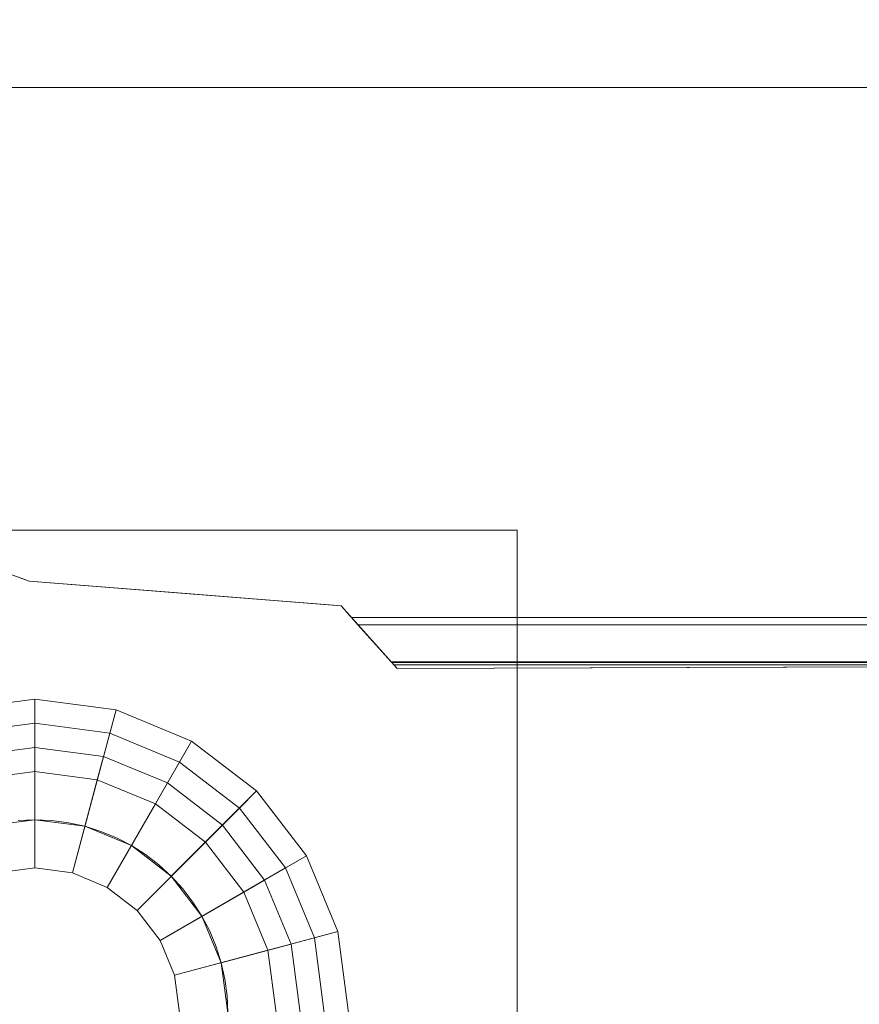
# Model space of a CAD drawing. Header units: inches. Extents: x -412 to -304, y -62 to 18.
# Tile 189 of 256: x -359.798 to -359.113, y -39.197 to -38.393. Entities that reach past the tile are written whole.
import ezdxf

# ---------------------------------------------------------------- set-up
doc = ezdxf.new("R2010")
doc.units = ezdxf.units.IN
doc.header["$LTSCALE"] = 32
doc.header["$MEASUREMENT"] = 0
doc.linetypes.add('Dash Style-1', pattern=[0.083328, 0.041656, -0.041672])
for name, color, linetype, lineweight in [('Black', 7, 'Continuous', 18), ('DashLineFill', 7, 'Dash Style-1', 13), ('Drawing', 7, 'Continuous', 18), ('Metal_HtAdjMech', 7, 'Continuous', 18), ('None', 7, 'Continuous', 18), ('SolidLine', 7, 'Continuous', 15), ('Wood_1-H', 7, 'Continuous', 13)]:
    doc.layers.add(name, color=color, linetype=linetype, lineweight=lineweight)

# ---------------------------------------------------------------- blocks, each defined once
blk = doc.blocks.new('Group-20')
at = {"layer": 'Black'}
for points in [[(-34.54794, 16.53613, 28.9791), (34.54794, 16.53613, 28.9791), (34.54794, -16.53613, 28.9791), (-34.54794, -16.53613, 28.9791)], [(-34.54794, 16.53613, 27.70079), (34.54794, 16.53613, 27.70079), (34.54794, -16.53613, 27.70079), (-34.54794, -16.53613, 27.70079)]]:
    blk.add_3dface(points, dxfattribs=at)
at = {"layer": 'Wood_1-H'}
for points in [[(-35.96494, 17.95313, 28.99879), (35.96494, 17.95313, 28.99879), (35.96494, -17.95313, 28.99879), (-35.96494, -17.95313, 28.99879)], [(-35.96494, 17.95313, 28.9791), (35.96494, 17.95313, 28.9791), (35.96494, -17.95313, 28.9791), (-35.96494, -17.95313, 28.9791)]]:
    blk.add_3dface(points, dxfattribs=at)
blk = doc.blocks.new('MpHtAdjTrough-1095 (3D)')
at = {"layer": 'Black'}
for points in [[(-17.3622, -4.05467, -1.5537), (17.3622, -4.05467, -1.5537), (17.3622, 2.5995, -3.97562), (-17.3622, 2.5995, -3.97562)], [(-17.3622, 2.59168, -4.03646), (17.3622, 2.59168, -4.03646), (17.3622, -4.07513, -1.60994), (-17.3622, -4.07513, -1.60994)]]:
    blk.add_3dface(points, dxfattribs=at)
blk = doc.blocks.new('MPHtAdj-PowerUnit (3D)')
at = {"layer": 'Metal_HtAdjMech'}
for points in [[(-8.60968, -1.88573, -1.71651), (-17.16458, -1.88573, -1.71651), (-17.16458, 1.81506, -1.71651), (-8.60968, 1.81506, -1.71651)], [(-8.17118, -1.44887, -1.19176), (-8.17717, -1.45422, -1.30613), (-8.17717, 1.59367, -1.30613), (-8.17118, 1.59021, -1.19176)], [(-8.14095, -1.42188, -1.14719), (-8.17118, -1.44887, -1.19176), (-8.17118, 1.59021, -1.19176), (-8.14095, 1.57195, -1.14719)], [(-8.13958, -0.22419, -0.38966), (-8.13958, -0.22419, -0.15748), (-8.13538, -1.41691, -0.15748), (-8.13538, -1.41691, -0.38914)], [(-8.13844, -1.41964, -0.42553), (-8.13538, -1.41691, -0.454), (-8.13844, -0.54983, -0.42553)]]:
    blk.add_3dface(points, dxfattribs=at)
for points, invisible_edges in [([(-8.57328, -1.88573, -1.71498), (-8.60968, -1.88573, -1.71651), (-8.60968, 1.81506, -1.71651), (-8.5733, 1.81506, -1.71498)], 8), ([(-8.5733, 1.81506, -1.71498), (-8.57319, 1.81506, -1.71497), (-8.57319, -1.88573, -1.71497), (-8.57328, -1.88573, -1.71498)], 10), ([(-8.53714, -1.88573, -1.71039), (-8.57319, -1.88573, -1.71497), (-8.57319, 1.81506, -1.71497), (-8.53717, 1.81506, -1.7104)], 10), ([(-8.53717, 1.81506, -1.7104), (-8.53696, 1.81506, -1.71035), (-8.53696, -1.88573, -1.71035), (-8.53714, -1.88573, -1.71039)], 10), ([(-8.50151, -1.88573, -1.70278), (-8.53696, -1.88573, -1.71035), (-8.53696, 1.81506, -1.71035), (-8.50155, 1.81506, -1.7028)], 10), ([(-8.50155, 1.81506, -1.7028), (-8.50125, 1.81506, -1.7027), (-8.50125, -1.88573, -1.70271), (-8.50151, -1.88573, -1.70278)], 10), ([(-8.46665, -1.88573, -1.69221), (-8.50125, -1.88573, -1.70271), (-8.50125, 1.81506, -1.7027), (-8.4667, 1.81506, -1.69223)], 10), ([(-8.4667, 1.81506, -1.69223), (-8.46631, 1.81506, -1.69207), (-8.46631, -1.88573, -1.69208), (-8.46665, -1.88573, -1.69221)], 10), ([(-8.43279, -1.88573, -1.67874), (-8.46631, -1.88573, -1.69208), (-8.46631, 1.81506, -1.69207), (-8.43286, 1.81506, -1.67877)], 10), ([(-8.43286, 1.81506, -1.67877), (-8.43239, 1.81506, -1.67854), (-8.43239, -1.88573, -1.67854), (-8.43279, -1.88573, -1.67874)], 10), ([(-8.40019, -1.88573, -1.66248), (-8.43239, -1.88573, -1.67854), (-8.43239, 1.81506, -1.67854), (-8.40027, 1.81506, -1.66252)], 10), ([(-8.40027, 1.81506, -1.66252), (-8.39974, 1.81506, -1.66219), (-8.39973, -1.88573, -1.6622), (-8.40019, -1.88573, -1.66248)], 10), ([(-8.39973, -1.88573, -1.6622), (-8.39974, 1.81506, -1.66219), (-8.36917, 1.81506, -1.64359)], 9), ([(-8.36917, 1.81506, -1.64359), (-8.36908, -1.88573, -1.64353), (-8.39973, -1.88573, -1.6622)], 9), ([(-8.36917, 1.81506, -1.64359), (-8.36857, 1.81506, -1.64316), (-8.36857, -1.88573, -1.64316), (-8.36908, -1.88573, -1.64353)], 10), ([(-8.36857, -1.88573, -1.64316), (-8.36857, 1.81506, -1.64316), (-8.33976, 1.81506, -1.62211)], 9), ([(-8.33966, -1.88573, -1.62204), (-8.36857, -1.88573, -1.64316), (-8.33976, 1.81506, -1.62211)], 10), ([(-8.33976, 1.81506, -1.62211), (-8.33912, 1.81473, -1.62156), (-8.33912, -1.88545, -1.62156), (-8.33966, -1.88573, -1.62204)], 10), ([(-8.31157, 1.80055, -1.59759), (-8.31157, -1.87122, -1.59759), (-8.33912, -1.88545, -1.62156), (-8.33912, 1.81473, -1.62156)], 5), ([(-8.30755, -1.86915, -1.59372), (-8.31157, 1.80055, -1.59759), (-8.30756, 1.79848, -1.59373)], 9), ([(-8.30755, -1.86915, -1.59372), (-8.31157, -1.87122, -1.59759), (-8.31157, 1.80055, -1.59759)], 10), ([(-8.30756, 1.79848, -1.59373), (-8.28616, 1.7682, -1.57136), (-8.28616, -1.83888, -1.57136), (-8.30755, -1.86915, -1.59372)], 10), ([(-8.28616, -1.83888, -1.57136), (-8.28616, 1.7682, -1.57136), (-8.26305, 1.7355, -1.54308), (-8.26305, -1.80618, -1.54308)], 5), ([(-8.26305, -1.80618, -1.54308), (-8.26305, 1.7355, -1.54308), (-8.25241, 1.72044, -1.52823)], 9), ([(-8.25241, -1.79113, -1.52823), (-8.26305, -1.80618, -1.54308), (-8.25241, 1.72044, -1.52823)], 10), ([(-8.25241, 1.72044, -1.52823), (-8.24241, 1.70628, -1.51295), (-8.24241, -1.77697, -1.51295), (-8.25241, -1.79113, -1.52823)], 10), ([(-8.24241, -1.77697, -1.51295), (-8.24241, 1.70628, -1.51295), (-8.23305, 1.69305, -1.49726)], 9), ([(-8.23305, -1.76374, -1.49726), (-8.24241, -1.77697, -1.51295), (-8.23305, 1.69305, -1.49726)], 10), ([(-8.23305, 1.69305, -1.49726), (-8.22437, 1.68076, -1.48119), (-8.22437, -1.75145, -1.48119), (-8.23305, -1.76374, -1.49726)], 10), ([(-8.22437, -1.75145, -1.48119), (-8.22437, 1.68076, -1.48119), (-8.21391, 1.66595, -1.45932)], 9), ([(-8.21386, -1.73658, -1.45921), (-8.22437, -1.75145, -1.48119), (-8.21391, 1.66595, -1.45932)], 10), ([(-8.21391, 1.66595, -1.45932), (-8.20916, 1.65298, -1.44799), (-8.20916, -1.72368, -1.44799), (-8.21386, -1.73658, -1.45921)], 10), ([(-8.20916, 1.65298, -1.44799), (-8.20391, 1.60848, -1.43485), (-8.19663, -1.58876, -1.41369)], 11), ([(-8.19663, -1.58876, -1.41369), (-8.20916, -1.72368, -1.44799), (-8.20916, 1.65298, -1.44799)], 11), ([(-8.20391, 1.60848, -1.43485), (-8.19663, 1.60455, -1.41369), (-8.19663, -1.58876, -1.41369)], 10), ([(-8.19151, -1.52406, -1.39616), (-8.19663, 1.60455, -1.41369), (-8.19151, 1.60173, -1.39616)], 9), ([(-8.19151, -1.52406, -1.39616), (-8.19663, -1.58876, -1.41369), (-8.19663, 1.60455, -1.41369)], 10), ([(-8.19151, 1.60173, -1.39616), (-8.18713, 1.5993, -1.37843), (-8.18713, -1.46875, -1.37843), (-8.19151, -1.52406, -1.39616)], 10), ([(-8.1833, -1.4597, -1.35944), (-8.18713, 1.5993, -1.37843), (-8.1835, 1.59727, -1.36056)], 9), ([(-8.1833, -1.4597, -1.35944), (-8.18665, -1.46268, -1.37626), (-8.18713, 1.5993, -1.37843)], 10), ([(-8.18665, -1.46268, -1.37626), (-8.18713, -1.46875, -1.37843), (-8.18713, 1.5993, -1.37843)], 10), ([(-8.1835, 1.59727, -1.36056), (-8.18062, 1.59564, -1.34249), (-8.18062, -1.45731, -1.34249)], 10), ([(-8.18062, -1.45731, -1.34249), (-8.1833, -1.4597, -1.35944), (-8.1835, 1.59727, -1.36056)], 10), ([(-8.17851, -1.45542, -1.32435), (-8.18062, 1.59564, -1.34249), (-8.17852, 1.59444, -1.32441)], 9), ([(-8.17851, -1.45542, -1.32435), (-8.18062, -1.45731, -1.34249), (-8.18062, 1.59564, -1.34249)], 10), ([(-8.17852, 1.59444, -1.32441), (-8.17717, 1.59367, -1.30613), (-8.17717, -1.45422, -1.30613), (-8.17851, -1.45542, -1.32435)], 8), ([(-8.14095, -1.42188, -1.14719), (-8.14095, 1.57195, -1.14719), (-8.13958, -0.22419, -0.99104)], 10), ([(-8.13958, -0.22419, -0.40335), (-8.14029, 1.57154, -0.38975), (-8.14029, -1.42129, -0.38975)], 9), ([(-8.14029, -1.42129, -0.38975), (-8.14029, 1.57154, -0.38975), (-8.13958, -0.22419, -0.38966)], 10), ([(-8.13958, -0.22419, -0.15748), (-18.08923, -1.0309, -0.15748), (-18.06747, -1.09947, -0.15748)], 9), ([(-8.13958, -0.22419, -0.15748), (-18.06747, -1.09947, -0.15748), (-18.03514, -1.17997, -0.15748)], 9), ([(-18.03514, -1.17997, -0.15748), (-17.99634, -1.25757, -0.15748), (-17.95135, -1.33174, -0.15748), (-8.13958, -0.22419, -0.15748)], 12), ([(-8.13958, -0.22419, -0.15748), (-17.95135, -1.33174, -0.15748), (-17.90046, -1.402, -0.15748), (-17.84401, -1.46787, -0.15748)], 9), ([(-8.13958, -0.22419, -0.15748), (-17.84401, -1.46787, -0.15748), (-17.78237, -1.52892, -0.15748), (-17.71597, -1.58474, -0.15748)], 9), ([(-17.71597, -1.58474, -0.15748), (-17.64523, -1.63495, -0.15748), (-8.13958, -0.22419, -0.15748)], 10), ([(-17.64523, -1.63495, -0.15748), (-17.57063, -1.67923, -0.15748), (-8.13958, -0.22419, -0.15748)], 10), ([(-8.18665, -1.46268, -0.15748), (-8.13538, -1.41691, -0.15748), (-8.13958, -0.22419, -0.15748), (-17.57063, -1.67923, -0.15748)], 12), ([(-8.13958, -0.22419, -0.99104), (-8.13538, -1.41691, -0.50893), (-8.14095, -1.42188, -1.14719)], 8), ([(-8.14029, -1.42129, -0.38975), (-8.13844, -1.41964, -0.42553), (-8.13844, -0.54983, -0.42553), (-8.13958, -0.22419, -0.40335)], 8), ([(-8.13958, -0.22419, -0.38966), (-8.13538, -1.41691, -0.38914), (-8.14029, -1.42129, -0.38975)], 8), ([(-8.13844, -0.54983, -0.42553), (-8.13538, -1.41691, -0.454), (-8.13538, -1.41691, -0.50893), (-8.13958, -0.22419, -0.99104)], 8), ([(-8.14029, -1.42129, -0.38975), (-8.13538, -1.41691, -0.38914), (-8.13538, -1.41691, -0.15748), (-8.18665, -1.46268, -0.15748)], 8), ([(-8.13844, -1.41964, -0.42553), (-8.14029, -1.42129, -0.38975), (-8.18665, -1.46268, -0.15748), (-8.17118, -1.44887, -1.19176)], 14), ([(-8.17118, -1.44887, -1.19176), (-8.14095, -1.42188, -1.14719), (-8.13538, -1.41691, -0.50893)], 8), ([(-8.13538, -1.41691, -0.50893), (-8.13538, -1.41691, -0.454), (-8.13844, -1.41964, -0.42553), (-8.17118, -1.44887, -1.19176)], 12), ([(-8.17717, -1.45422, -1.30613), (-8.17118, -1.44887, -1.19176), (-8.18665, -1.46268, -0.15748)], 10), ([(-8.18062, -1.45731, -1.34249), (-8.17851, -1.45542, -1.32435), (-8.17717, -1.45422, -1.30613), (-8.18665, -1.46268, -0.15748)], 12), ([(-8.18665, -1.46268, -0.15748), (-8.1833, -1.4597, -1.35944), (-8.18062, -1.45731, -1.34249)], 9), ([(-8.18665, -1.46268, -0.15748), (-8.18665, -1.46268, -1.37626), (-8.1833, -1.4597, -1.35944)], 8), ([(-8.18665, -1.46268, -0.15748), (-17.57063, -1.67923, -0.15748), (-17.56788, -1.71726, -0.15748), (-17.56078, -1.73666, -0.15748)], 9), ([(-8.21386, -1.73658, -0.15748), (-8.20681, -1.71726, -0.15748), (-8.18665, -1.46268, -0.15748), (-17.56078, -1.73666, -0.15748)], 12), ([(-8.18713, -1.46875, -1.37843), (-8.18665, -1.46268, -1.37626), (-8.18665, -1.46268, -0.15748), (-8.20681, -1.71726, -0.15748)], 8), ([(-8.19663, -1.58876, -1.41369), (-8.19151, -1.52406, -1.39616), (-8.18713, -1.46875, -1.37843), (-8.20681, -1.71726, -0.15748)], 12), ([(-8.19663, -1.58876, -1.41369), (-8.20681, -1.71726, -1.4424), (-8.20916, -1.72368, -1.44799)], 8), ([(-8.20681, -1.71726, -0.15748), (-8.20681, -1.71726, -1.4424), (-8.19663, -1.58876, -1.41369)], 8), ([(-8.20916, -1.72368, -1.44799), (-8.20681, -1.71726, -1.4424), (-8.20681, -1.71726, -0.15748), (-8.21386, -1.73658, -0.15748)], 8), ([(-8.21386, -1.73658, -0.15748), (-8.21386, -1.73658, -1.45921), (-8.20916, -1.72368, -1.44799)], 8)]:
    blk.add_3dface(points, dxfattribs=dict(at, invisible_edges=invisible_edges))
blk = doc.blocks.new('TEK04-FrameB (3D)')
at = {"layer": 'Black'}
for points in [[(9.55821, -0.81959, 11.61417), (9.56693, -0.88583, 11.61417), (9.4685, -0.88583, 11.61417), (9.46314, -0.84507, 11.61417)], [(9.5392, -0.82469, 11.69291), (9.54724, -0.88583, 11.69291), (9.56693, -0.88583, 11.67323), (9.55821, -0.81959, 11.67323)], [(9.55821, -0.81959, 11.67323), (9.56693, -0.88583, 11.67323), (9.56693, -0.88583, 11.61417), (9.55821, -0.81959, 11.61417)], [(9.42511, -0.85526, 11.69291), (9.42913, -0.88583, 11.69291), (9.54724, -0.88583, 11.69291), (9.5392, -0.82469, 11.69291)], [(9.50117, -0.83488, 11.45669), (9.50787, -0.88583, 11.45669), (9.42913, -0.88583, 11.45669), (9.42511, -0.85526, 11.45669)], [(9.46314, -0.84507, 11.53543), (9.4685, -0.88583, 11.53543), (9.52756, -0.88583, 11.53543), (9.52018, -0.82978, 11.53543)], [(9.52018, -0.82978, 11.47638), (9.52756, -0.88583, 11.47638), (9.50787, -0.88583, 11.45669), (9.50117, -0.83488, 11.45669)], [(9.52018, -0.82978, 11.53543), (9.52756, -0.88583, 11.53543), (9.52756, -0.88583, 11.47638), (9.52018, -0.82978, 11.47638)], [(9.46314, -0.84507, 11.61417), (9.4685, -0.88583, 11.61417), (9.4685, -0.88583, 11.53543), (9.46314, -0.84507, 11.53543)], [(9.42511, -0.85526, 11.45669), (9.42913, -0.88583, 11.45669), (9.42913, -0.88583, 11.69291), (9.42511, -0.85526, 11.69291)], [(9.50787, -0.88583, 11.45669), (9.50117, -0.93678, 11.45669), (9.42511, -0.9164, 11.45669), (9.42913, -0.88583, 11.45669)], [(9.42913, -0.88583, 11.69291), (9.42511, -0.9164, 11.69291), (9.5392, -0.94697, 11.69291), (9.54724, -0.88583, 11.69291)], [(9.42913, -0.88583, 11.45669), (9.42511, -0.9164, 11.45669), (9.42511, -0.9164, 11.69291), (9.42913, -0.88583, 11.69291)], [(9.4685, -0.88583, 11.53543), (9.46314, -0.92659, 11.53543), (9.52018, -0.94187, 11.53543), (9.52756, -0.88583, 11.53543)], [(9.4685, -0.88583, 11.61417), (9.46314, -0.92659, 11.61417), (9.46314, -0.92659, 11.53543), (9.4685, -0.88583, 11.53543)], [(9.56693, -0.88583, 11.61417), (9.55821, -0.95206, 11.61417), (9.46314, -0.92659, 11.61417), (9.4685, -0.88583, 11.61417)], [(9.52756, -0.88583, 11.47638), (9.52018, -0.94187, 11.47638), (9.50117, -0.93678, 11.45669), (9.50787, -0.88583, 11.45669)], [(9.52756, -0.88583, 11.53543), (9.52018, -0.94187, 11.53543), (9.52018, -0.94187, 11.47638), (9.52756, -0.88583, 11.47638)], [(9.54724, -0.88583, 11.69291), (9.5392, -0.94697, 11.69291), (9.55821, -0.95206, 11.67323), (9.56693, -0.88583, 11.67323)], [(9.56693, -0.88583, 11.67323), (9.55821, -0.95206, 11.67323), (9.55821, -0.95206, 11.61417), (9.56693, -0.88583, 11.61417)], [(9.50117, -0.93678, 11.45669), (9.4815, -0.98425, 11.45669), (9.41331, -0.94488, 11.45669), (9.42511, -0.9164, 11.45669)], [(9.42511, -0.9164, 11.69291), (9.41331, -0.94488, 11.69291), (9.5156, -1.00394, 11.69291), (9.5392, -0.94697, 11.69291)], [(9.42511, -0.9164, 11.45669), (9.41331, -0.94488, 11.45669), (9.41331, -0.94488, 11.69291), (9.42511, -0.9164, 11.69291)], [(9.46314, -0.92659, 11.53543), (9.44741, -0.96457, 11.53543), (9.49855, -0.99409, 11.53543), (9.52018, -0.94187, 11.53543)], [(9.46314, -0.92659, 11.61417), (9.44741, -0.96457, 11.61417), (9.44741, -0.96457, 11.53543), (9.46314, -0.92659, 11.53543)], [(9.55821, -0.95206, 11.61417), (9.53264, -1.01378, 11.61417), (9.44741, -0.96457, 11.61417), (9.46314, -0.92659, 11.61417)], [(9.52018, -0.94187, 11.47638), (9.49855, -0.99409, 11.47638), (9.4815, -0.98425, 11.45669), (9.50117, -0.93678, 11.45669)], [(9.4815, -0.98425, 11.45669), (9.45022, -1.02502, 11.45669), (9.39454, -0.96934, 11.45669), (9.41331, -0.94488, 11.45669)], [(9.41331, -0.94488, 11.69291), (9.39454, -0.96934, 11.69291), (9.47806, -1.05286, 11.69291), (9.5156, -1.00394, 11.69291)], [(9.41331, -0.94488, 11.45669), (9.39454, -0.96934, 11.45669), (9.39454, -0.96934, 11.69291), (9.41331, -0.94488, 11.69291)], [(9.52018, -0.94187, 11.53543), (9.49855, -0.99409, 11.53543), (9.49855, -0.99409, 11.47638), (9.52018, -0.94187, 11.47638)], [(9.5392, -0.94697, 11.69291), (9.5156, -1.00394, 11.69291), (9.53264, -1.01378, 11.67323), (9.55821, -0.95206, 11.67323)], [(9.55821, -0.95206, 11.67323), (9.53264, -1.01378, 11.67323), (9.53264, -1.01378, 11.61417), (9.55821, -0.95206, 11.61417)], [(9.45022, -1.02502, 11.45669), (9.40945, -1.0563, 11.45669), (9.37008, -0.98811, 11.45669), (9.39454, -0.96934, 11.45669)], [(9.39454, -0.96934, 11.69291), (9.37008, -0.98811, 11.69291), (9.42913, -1.0904, 11.69291), (9.47806, -1.05286, 11.69291)], [(9.39454, -0.96934, 11.45669), (9.37008, -0.98811, 11.45669), (9.37008, -0.98811, 11.69291), (9.39454, -0.96934, 11.69291)], [(9.44741, -0.96457, 11.53543), (9.42238, -0.99718, 11.53543), (9.46414, -1.03894, 11.53543), (9.49855, -0.99409, 11.53543)], [(9.44741, -0.96457, 11.61417), (9.42238, -0.99718, 11.61417), (9.42238, -0.99718, 11.53543), (9.44741, -0.96457, 11.53543)], [(9.53264, -1.01378, 11.61417), (9.49198, -1.06678, 11.61417), (9.42238, -0.99718, 11.61417), (9.44741, -0.96457, 11.61417)], [(9.40945, -1.0563, 11.45669), (9.36197, -1.07597, 11.45669), (9.34159, -0.99991, 11.45669), (9.37008, -0.98811, 11.45669)], [(9.37008, -0.98811, 11.69291), (9.34159, -0.99991, 11.69291), (9.37216, -1.114, 11.69291), (9.42913, -1.0904, 11.69291)], [(9.37008, -0.98811, 11.45669), (9.34159, -0.99991, 11.45669), (9.34159, -0.99991, 11.69291), (9.37008, -0.98811, 11.69291)], [(9.49855, -0.99409, 11.47638), (9.46414, -1.03894, 11.47638), (9.45022, -1.02502, 11.45669), (9.4815, -0.98425, 11.45669)], [(9.49855, -0.99409, 11.53543), (9.46414, -1.03894, 11.53543), (9.46414, -1.03894, 11.47638), (9.49855, -0.99409, 11.47638)], [(9.36197, -1.07597, 11.45669), (9.31102, -1.08268, 11.45669), (9.31102, -1.00394, 11.45669), (9.34159, -0.99991, 11.45669)], [(9.34159, -0.99991, 11.69291), (9.31102, -1.00394, 11.69291), (9.31102, -1.12205, 11.69291), (9.37216, -1.114, 11.69291)], [(9.34159, -0.99991, 11.45669), (9.31102, -1.00394, 11.45669), (9.31102, -1.00394, 11.69291), (9.34159, -0.99991, 11.69291)], [(9.42238, -0.99718, 11.53543), (9.38976, -1.02221, 11.53543), (9.41929, -1.07335, 11.53543), (9.46414, -1.03894, 11.53543)], [(9.42238, -0.99718, 11.61417), (9.38976, -1.02221, 11.61417), (9.38976, -1.02221, 11.53543), (9.42238, -0.99718, 11.53543)], [(9.49198, -1.06678, 11.61417), (9.43898, -1.10745, 11.61417), (9.38976, -1.02221, 11.61417), (9.42238, -0.99718, 11.61417)], [(9.5156, -1.00394, 11.69291), (9.47806, -1.05286, 11.69291), (9.49198, -1.06678, 11.67323), (9.53264, -1.01378, 11.67323)], [(9.53264, -1.01378, 11.67323), (9.49198, -1.06678, 11.67323), (9.49198, -1.06678, 11.61417), (9.53264, -1.01378, 11.61417)], [(9.38976, -1.02221, 11.53543), (9.35178, -1.03794, 11.53543), (9.36707, -1.09498, 11.53543), (9.41929, -1.07335, 11.53543)], [(9.38976, -1.02221, 11.61417), (9.35178, -1.03794, 11.61417), (9.35178, -1.03794, 11.53543), (9.38976, -1.02221, 11.53543)], [(9.43898, -1.10745, 11.61417), (9.37726, -1.13301, 11.61417), (9.35178, -1.03794, 11.61417), (9.38976, -1.02221, 11.61417)], [(9.46414, -1.03894, 11.47638), (9.41929, -1.07335, 11.47638), (9.40945, -1.0563, 11.45669), (9.45022, -1.02502, 11.45669)], [(9.35178, -1.03794, 11.53543), (9.31102, -1.04331, 11.53543), (9.31102, -1.10236, 11.53543), (9.36707, -1.09498, 11.53543)], [(9.35178, -1.03794, 11.61417), (9.31102, -1.04331, 11.61417), (9.31102, -1.04331, 11.53543), (9.35178, -1.03794, 11.53543)], [(9.37726, -1.13301, 11.61417), (9.31102, -1.14173, 11.61417), (9.31102, -1.04331, 11.61417), (9.35178, -1.03794, 11.61417)], [(9.46414, -1.03894, 11.53543), (9.41929, -1.07335, 11.53543), (9.41929, -1.07335, 11.47638), (9.46414, -1.03894, 11.47638)], [(9.41929, -1.07335, 11.47638), (9.36707, -1.09498, 11.47638), (9.36197, -1.07597, 11.45669), (9.40945, -1.0563, 11.45669)], [(9.47806, -1.05286, 11.69291), (9.42913, -1.0904, 11.69291), (9.43898, -1.10745, 11.67323), (9.49198, -1.06678, 11.67323)], [(9.49198, -1.06678, 11.67323), (9.43898, -1.10745, 11.67323), (9.43898, -1.10745, 11.61417), (9.49198, -1.06678, 11.61417)], [(9.36707, -1.09498, 11.47638), (9.31102, -1.10236, 11.47638), (9.31102, -1.08268, 11.45669), (9.36197, -1.07597, 11.45669)], [(9.41929, -1.07335, 11.53543), (9.36707, -1.09498, 11.53543), (9.36707, -1.09498, 11.47638), (9.41929, -1.07335, 11.47638)], [(9.42913, -1.0904, 11.69291), (9.37216, -1.114, 11.69291), (9.37726, -1.13301, 11.67323), (9.43898, -1.10745, 11.67323)], [(9.36707, -1.09498, 11.53543), (9.31102, -1.10236, 11.53543), (9.31102, -1.10236, 11.47638), (9.36707, -1.09498, 11.47638)], [(9.43898, -1.10745, 11.67323), (9.37726, -1.13301, 11.67323), (9.37726, -1.13301, 11.61417), (9.43898, -1.10745, 11.61417)], [(9.37216, -1.114, 11.69291), (9.31102, -1.12205, 11.69291), (9.31102, -1.14173, 11.67323), (9.37726, -1.13301, 11.67323)], [(9.37726, -1.13301, 11.67323), (9.31102, -1.14173, 11.67323), (9.31102, -1.14173, 11.61417), (9.37726, -1.13301, 11.61417)]]:
    blk.add_3dface(points, dxfattribs=at)
at = {"layer": 'Metal_HtAdjMech'}
for points, invisible_edges in [([(9.70472, -1.27953, 11.61417), (9.70472, -0.37402, 11.61417), (9.4685, -0.88583, 11.61417), (9.4679, -0.89955, 11.61417)], 10), ([(9.4679, -0.8721, 11.61417), (9.4685, -0.88583, 11.61417), (9.70472, -0.37402, 11.61417)], 10), ([(9.70472, -0.38431, 11.61372), (9.70472, -0.37402, 11.61417), (9.70472, -1.27953, 11.61417)], 8), ([(9.70472, -0.39453, 11.61238), (9.70472, -0.38431, 11.61372), (9.70472, -1.27953, 11.61417)], 10), ([(9.70472, -0.40458, 11.61015), (9.70472, -0.39453, 11.61238), (9.70472, -1.27953, 11.61417)], 10), ([(9.70472, -1.27953, 11.61417), (9.70472, -0.41441, 11.60705), (9.70472, -0.40458, 11.61015)], 9), ([(9.70472, -0.42393, 11.60311), (9.70472, -0.41441, 11.60705), (9.70472, -1.27953, 11.61417)], 10), ([(9.70472, -1.27953, 11.61417), (9.70472, -1.27953, 11.53543), (9.70472, -0.57087, 11.53543), (9.70472, -0.42393, 11.60311)], 12), ([(9.70472, -0.57087, 11.53543), (9.4685, -0.88583, 11.53543), (9.4679, -0.8721, 11.53543)], 9), ([(9.4679, -0.89955, 11.53543), (9.4685, -0.88583, 11.53543), (9.70472, -0.57087, 11.53543), (9.70472, -1.27953, 11.53543)], 10), ([(9.4685, -0.88583, 11.53543), (9.4685, -0.88583, 11.61417), (9.4679, -0.8721, 11.61417), (9.4679, -0.8721, 11.53543)], 5), ([(9.4679, -0.89955, 11.53543), (9.4679, -0.89955, 11.61417), (9.4685, -0.88583, 11.61417), (9.4685, -0.88583, 11.53543)], 5), ([(9.46611, -0.91317, 11.53543), (9.4679, -0.89955, 11.53543), (9.70472, -1.27953, 11.53543)], 10), ([(9.46611, -0.91317, 11.53543), (9.46611, -0.91317, 11.61417), (9.4679, -0.89955, 11.61417), (9.4679, -0.89955, 11.53543)], 5), ([(9.70472, -1.27953, 11.61417), (9.4679, -0.89955, 11.61417), (9.46611, -0.91317, 11.61417)], 9), ([(9.70472, -1.27953, 11.53543), (9.46314, -0.92659, 11.53543), (9.46611, -0.91317, 11.53543)], 9), ([(9.46314, -0.92659, 11.53543), (9.46314, -0.92659, 11.61417), (9.46611, -0.91317, 11.61417), (9.46611, -0.91317, 11.53543)], 5), ([(9.46611, -0.91317, 11.61417), (9.46314, -0.92659, 11.61417), (9.70472, -1.27953, 11.61417)], 10), ([(9.45901, -0.93969, 11.53543), (9.46314, -0.92659, 11.53543), (9.70472, -1.27953, 11.53543)], 10), ([(9.45901, -0.93969, 11.53543), (9.45901, -0.93969, 11.61417), (9.46314, -0.92659, 11.61417), (9.46314, -0.92659, 11.53543)], 5), ([(9.70472, -1.27953, 11.61417), (9.46314, -0.92659, 11.61417), (9.45901, -0.93969, 11.61417)], 9), ([(9.70472, -1.27953, 11.53543), (9.45375, -0.95238, 11.53543), (9.45901, -0.93969, 11.53543)], 9), ([(9.45375, -0.95238, 11.53543), (9.45375, -0.95238, 11.61417), (9.45901, -0.93969, 11.61417), (9.45901, -0.93969, 11.53543)], 5), ([(9.45901, -0.93969, 11.61417), (9.45375, -0.95238, 11.61417), (9.70472, -1.27953, 11.61417)], 10), ([(9.44741, -0.96457, 11.53543), (9.45375, -0.95238, 11.53543), (9.70472, -1.27953, 11.53543)], 10), ([(9.44741, -0.96457, 11.53543), (9.44741, -0.96457, 11.61417), (9.45375, -0.95238, 11.61417), (9.45375, -0.95238, 11.53543)], 5), ([(9.70472, -1.27953, 11.61417), (9.45375, -0.95238, 11.61417), (9.44741, -0.96457, 11.61417)], 9), ([(9.44002, -0.97615, 11.53543), (9.44741, -0.96457, 11.53543), (9.70472, -1.27953, 11.53543)], 10), ([(9.44002, -0.97615, 11.53543), (9.44002, -0.97615, 11.61417), (9.44741, -0.96457, 11.61417), (9.44741, -0.96457, 11.53543)], 5), ([(9.70472, -1.27953, 11.61417), (9.44741, -0.96457, 11.61417), (9.44002, -0.97615, 11.61417)], 9), ([(9.70472, -1.27953, 11.53543), (9.43166, -0.98705, 11.53543), (9.44002, -0.97615, 11.53543)], 9), ([(9.43166, -0.98705, 11.53543), (9.43166, -0.98705, 11.61417), (9.44002, -0.97615, 11.61417), (9.44002, -0.97615, 11.53543)], 5), ([(9.44002, -0.97615, 11.61417), (9.43166, -0.98705, 11.61417), (9.70472, -1.27953, 11.61417)], 10), ([(9.42238, -0.99718, 11.53543), (9.43166, -0.98705, 11.53543), (9.70472, -1.27953, 11.53543)], 10), ([(9.42238, -0.99718, 11.53543), (9.42238, -0.99718, 11.61417), (9.43166, -0.98705, 11.61417), (9.43166, -0.98705, 11.53543)], 5), ([(9.70472, -1.27953, 11.61417), (9.43166, -0.98705, 11.61417), (9.42238, -0.99718, 11.61417)], 9), ([(9.70472, -1.27953, 11.53543), (9.41225, -1.00646, 11.53543), (9.42238, -0.99718, 11.53543)], 9), ([(9.41225, -1.00646, 11.53543), (9.41225, -1.00646, 11.61417), (9.42238, -0.99718, 11.61417), (9.42238, -0.99718, 11.53543)], 5), ([(9.42238, -0.99718, 11.61417), (9.41225, -1.00646, 11.61417), (9.70472, -1.27953, 11.61417)], 10), ([(9.40135, -1.01483, 11.53543), (9.41225, -1.00646, 11.53543), (9.70472, -1.27953, 11.53543)], 10), ([(9.40135, -1.01483, 11.53543), (9.40135, -1.01483, 11.61417), (9.41225, -1.00646, 11.61417), (9.41225, -1.00646, 11.53543)], 5), ([(9.70472, -1.27953, 11.61417), (9.41225, -1.00646, 11.61417), (9.40135, -1.01483, 11.61417)], 9), ([(9.70472, -1.27953, 11.53543), (9.38976, -1.02221, 11.53543), (9.40135, -1.01483, 11.53543)], 9), ([(9.38976, -1.02221, 11.53543), (9.38976, -1.02221, 11.61417), (9.40135, -1.01483, 11.61417), (9.40135, -1.01483, 11.53543)], 5), ([(9.40135, -1.01483, 11.61417), (9.38976, -1.02221, 11.61417), (9.70472, -1.27953, 11.61417)], 10), ([(9.36489, -1.03381, 11.53543), (9.37758, -1.02855, 11.53543), (9.70472, -1.27953, 11.53543)], 10), ([(9.36489, -1.03381, 11.53543), (9.36489, -1.03381, 11.61417), (9.37758, -1.02855, 11.61417), (9.37758, -1.02855, 11.53543)], 5), ([(9.70472, -1.27953, 11.61417), (9.37758, -1.02855, 11.61417), (9.36489, -1.03381, 11.61417)], 9), ([(9.37758, -1.02855, 11.53543), (9.38976, -1.02221, 11.53543), (9.70472, -1.27953, 11.53543)], 10), ([(9.37758, -1.02855, 11.53543), (9.37758, -1.02855, 11.61417), (9.38976, -1.02221, 11.61417), (9.38976, -1.02221, 11.53543)], 5), ([(9.70472, -1.27953, 11.61417), (9.38976, -1.02221, 11.61417), (9.37758, -1.02855, 11.61417)], 9), ([(9.70472, -1.27953, 11.53543), (9.35178, -1.03794, 11.53543), (9.36489, -1.03381, 11.53543)], 9), ([(9.35178, -1.03794, 11.53543), (9.35178, -1.03794, 11.61417), (9.36489, -1.03381, 11.61417), (9.36489, -1.03381, 11.53543)], 5), ([(9.36489, -1.03381, 11.61417), (9.35178, -1.03794, 11.61417), (9.70472, -1.27953, 11.61417)], 10), ([(9.70472, -1.27953, 11.53543), (8.91732, -1.27953, 11.53543), (9.31102, -1.04331, 11.53543), (9.32475, -1.04271, 11.53543)], 10), ([(9.32475, -1.04271, 11.61417), (9.31102, -1.04331, 11.61417), (8.91732, -1.27953, 11.61417), (9.70472, -1.27953, 11.61417)], 10), ([(9.31102, -1.04331, 11.53543), (9.31102, -1.04331, 11.61417), (9.32475, -1.04271, 11.61417), (9.32475, -1.04271, 11.53543)], 5), ([(9.32475, -1.04271, 11.53543), (9.33837, -1.04091, 11.53543), (9.70472, -1.27953, 11.53543)], 10), ([(9.32475, -1.04271, 11.53543), (9.32475, -1.04271, 11.61417), (9.33837, -1.04091, 11.61417), (9.33837, -1.04091, 11.53543)], 5), ([(9.70472, -1.27953, 11.61417), (9.33837, -1.04091, 11.61417), (9.32475, -1.04271, 11.61417)], 9), ([(9.33837, -1.04091, 11.53543), (9.35178, -1.03794, 11.53543), (9.70472, -1.27953, 11.53543)], 10), ([(9.33837, -1.04091, 11.53543), (9.33837, -1.04091, 11.61417), (9.35178, -1.03794, 11.61417), (9.35178, -1.03794, 11.53543)], 5), ([(9.70472, -1.27953, 11.61417), (9.35178, -1.03794, 11.61417), (9.33837, -1.04091, 11.61417)], 9)]:
    blk.add_3dface(points, dxfattribs=dict(at, invisible_edges=invisible_edges))
blk.add_3dface([(9.70472, -1.27953, 11.61417), (8.91732, -1.27953, 11.61417), (8.91732, -1.27953, 11.53543), (9.70472, -1.27953, 11.53543)], dxfattribs=at)
blk = doc.blocks.new('TEK04-Frame (3D)')
at = {"layer": 'DashLineFill', "color": 7, "transparency": 33554687}
blk.add_blockref('TEK04-FrameB (3D)', (-1.4565, 2.59843, -11.69291), dxfattribs=at)
blk = doc.blocks.new('Group-23')
at = {"layer": 'None'}
blk.add_blockref('Group-20', (0, 0), dxfattribs=at)
at = {"layer": 'SolidLine', "color": 7}
for name, p in [('MpHtAdjTrough-1095 (3D)', (0, 0, 27.70079)), ('MPHtAdj-PowerUnit (3D)', (21.55512, 0, 27.70079))]:
    blk.add_blockref(name, p, dxfattribs=at)
at = {"layer": 'SolidLine', "color": 7, "rotation": 180}
blk.add_blockref('TEK04-Frame (3D)', (21.55512, 0, 27.70079), dxfattribs=at)
blk = doc.blocks.new('MP Ht Adju Rect Table (3D)')
at = {"layer": 'None'}
blk.add_blockref('Group-23', (0, 0), dxfattribs=at)
at = {"layer": 'Drawing', "color": 0, "flags": 1}
for tag in ['Tag', 'Catalog', 'Option1', 'Option2', 'Option3', 'Option4', 'Option5', 'Option6', 'Option7', 'Option8', 'Option9', 'Option10', 'Option11', 'Option12', 'Custom', 'FinishGroup', 'Discount', 'Item2', 'Item3', 'Item6', 'Item9', 'Item10', 'Item12', 'Item13', 'Item16', 'Item19', 'Item20', 'Item21', 'Item22', 'Item23', 'Item24', 'Item25', 'Item8', 'Item18', 'Item1', 'Item4', 'Item5', 'Item7', 'Item11', 'Item14', 'Item15', 'Item17']:
    blk.add_attdef(tag, (-16.60664, -46.53056), '', height=0.00709, dxfattribs=at)

msp = doc.modelspace()

# ---------------------------------------------------------------- block references
at = {"layer": 'Drawing', "rotation": 270}
msp.add_blockref('MP Ht Adju Rect Table (3D)', (-358.07283, -25.50309), dxfattribs=at)

doc.saveas('drawing.dxf')
